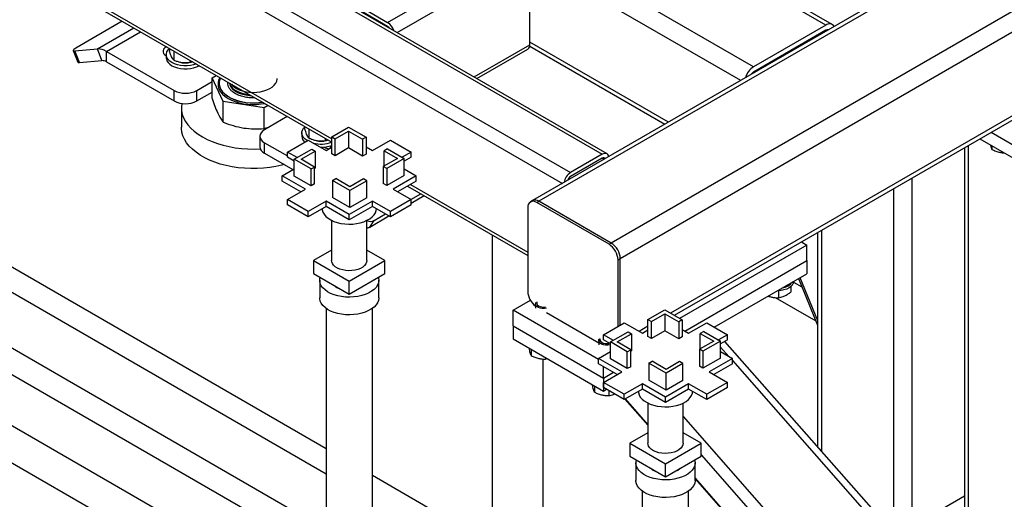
# Model space of a CAD drawing. Header units: millimetres. Extents: x 5 to 589, y 5 to 450.
# Tile 40 of 91: x 510 to 527, y 120 to 128. Entities that reach past the tile are written whole.
import ezdxf

# ---------------------------------------------------------------- set-up
doc = ezdxf.new("R2010")
doc.units = ezdxf.units.MM
doc.layers.add('TRAIT-FORT', color=4, linetype='Continuous', lineweight=25)

msp = doc.modelspace()

# ---------------------------------------------------------------- linework, layer by layer
at = {"layer": 'TRAIT-FORT', "color": 4, "linetype": 'Continuous', "lineweight": 25}
for p, q in [((563.86327, 149.23087), (520.44309, 124.16494)), ((564.16905, 149.05432), (520.59598, 123.90013)), ((497.89212, 137.97768), (519.7551, 125.35645)), ((498.96234, 137.97768), (520.29021, 125.66536)), ((497.66279, 137.84527), (519.61531, 125.17234)), ((520.37128, 125.67339), (499.12449, 137.9389)), ((524.18228, 127.86051), (513.92388, 133.78256)), ((524.07418, 127.84981), (513.92388, 133.70945)), ((522.85108, 127.14372), (513.6395, 132.46145)), ((505.53002, 131.74809), (515.71312, 125.86951)), ((505.57753, 131.77552), (515.71312, 125.92436)), ((528.22892, 130.14487), (519.11189, 124.88172)), ((528.29224, 130.10832), (519.21999, 124.87102)), ((516.65912, 127.89394), (518.95244, 129.21784)), ((516.82129, 127.72275), (519.0671, 129.01923)), ((519.0671, 127.51856), (519.0671, 129.01923)), ((522.63485, 126.91548), (519.0671, 128.9751)), ((531.89677, 129.01154), (521.44704, 122.97904)), ((521.51039, 122.94247), (531.69374, 128.82119)), ((516.12401, 128.20285), (516.65912, 127.89394)), ((516.65912, 127.82773), (516.12401, 128.13664)), ((512.17013, 127.91483), (511.38211, 127.45991)), ((511.74759, 127.44597), (512.36495, 127.80237)), ((524.07418, 127.84981), (522.85108, 127.14372)), ((511.90048, 127.40502), (512.47687, 127.73776)), ((524.07418, 127.76153), (522.85108, 127.05545)), ((524.08728, 127.75396), (524.07417, 127.76152)), ((511.3693, 127.41215), (511.74759, 127.44597)), ((511.82404, 127.24895), (511.74759, 127.44597)), ((512.96695, 127.45484), (512.96695, 127.4139)), ((518.12105, 126.97242), (519.0671, 127.51856)), ((519.06432, 127.49117), (521.3482, 126.17272)), ((521.41154, 126.20928), (519.0671, 127.5627)), ((511.33887, 127.41843), (511.41532, 127.2214)), ((511.44575, 127.21512), (511.3693, 127.41215)), ((511.90048, 127.40502), (513.04714, 126.74307)), ((511.90048, 127.22847), (511.90048, 127.40502)), ((512.91336, 127.32779), (512.91392, 127.32747)), ((512.91392, 127.34987), (512.91392, 127.29469)), ((513.03964, 127.41288), (513.03964, 127.25728)), ((518.16856, 126.94499), (519.03351, 127.44432)), ((511.44575, 127.21512), (511.82404, 127.24895)), ((511.90048, 127.22847), (513.04714, 126.56652)), ((513.28112, 127.21164), (513.28571, 127.21212)), ((513.31094, 127.25626), (513.31094, 127.21531)), ((513.69158, 126.95847), (513.75918, 126.99749)), ((513.87736, 126.55822), (513.69158, 126.95847)), ((513.69158, 126.60877), (513.69158, 126.95847)), ((522.86398, 127.04776), (522.85087, 127.05533)), ((515.61745, 120.68571), (504.93464, 126.85276)), ((513.42936, 126.74307), (513.69158, 126.89444)), ((513.80788, 126.86888), (513.80788, 126.86667)), ((513.04714, 126.56652), (513.04714, 126.74307)), ((513.42936, 126.56652), (513.42936, 126.74307)), ((513.42936, 126.56652), (513.69158, 126.71789)), ((513.16869, 126.45619), (513.16869, 126.12516)), ((514.57069, 126.45097), (513.87736, 126.55822)), ((513.87736, 126.20852), (513.87736, 126.55822)), ((514.63829, 126.49), (514.57069, 126.45097)), ((514.57069, 126.10128), (514.57069, 126.45097)), ((515.61745, 120.25694), (504.93464, 126.42399)), ((514.96129, 126.30353), (514.57602, 126.08111)), ((514.57069, 126.10128), (514.65854, 126.12875)), ((515.26027, 126.09), (515.26027, 126.13094)), ((515.71312, 125.96092), (515.99742, 126.12504)), ((515.99742, 126.12504), (516.29364, 125.95404)), ((514.49686, 125.97079), (514.49686, 125.79424)), ((515.20724, 126.02596), (515.20724, 125.97079)), ((515.33296, 125.93338), (515.33296, 126.08897)), ((515.71312, 125.96092), (515.77046, 125.92782)), ((515.71312, 125.67403), (515.71312, 125.96092)), ((515.77046, 125.92782), (515.99742, 126.05885)), ((515.99742, 126.05885), (516.23631, 125.92094)), ((515.99742, 126.05885), (515.99742, 125.77195)), ((516.29364, 125.95404), (516.23631, 125.92094)), ((516.29364, 125.95404), (516.29364, 125.66714)), ((526.87034, 126.0367), (527.85816, 125.46645)), ((514.57602, 125.86046), (514.96206, 125.63761)), ((514.57602, 125.68391), (514.57602, 125.86046)), ((514.96206, 125.70382), (515.31179, 125.90571)), ((515.31179, 125.90571), (515.61757, 125.72919)), ((515.57444, 125.88774), (515.57903, 125.88821)), ((515.58406, 125.78603), (515.5889, 125.78324)), ((515.60426, 125.93235), (515.60426, 125.89141)), ((515.61757, 125.72919), (515.71312, 125.78435)), ((515.69373, 125.77316), (515.69373, 125.80864)), ((515.77046, 125.64093), (515.77046, 125.92782)), ((516.23631, 125.92094), (516.23631, 125.63405)), ((516.29364, 125.79124), (516.40112, 125.72919)), ((516.40112, 125.72919), (516.70689, 125.90571)), ((516.70689, 125.90571), (517.05663, 125.70382)), ((526.48217, 125.81262), (526.48217, 119.11518)), ((526.6792, 125.92636), (527.85816, 125.24576)), ((526.88442, 125.80789), (526.88442, 125.74751)), ((514.57602, 125.68391), (515.05758, 125.40592)), ((515.12683, 125.6087), (514.96206, 125.70382)), ((514.96206, 125.61554), (514.96206, 125.70382)), ((515.0791, 125.54798), (514.96206, 125.61554)), ((515.0791, 125.58114), (515.37532, 125.75214)), ((515.19376, 125.58114), (515.43265, 125.71904)), ((515.37532, 125.75214), (515.43265, 125.71904)), ((515.43265, 125.71904), (515.43265, 125.43215)), ((515.77046, 125.64093), (515.71312, 125.67403)), ((515.99742, 125.77195), (515.77046, 125.64093)), ((516.23631, 125.63405), (515.99742, 125.77195)), ((516.29364, 125.66714), (516.23631, 125.63405)), ((516.65529, 125.75903), (516.59796, 125.72593)), ((516.59796, 125.72593), (516.82492, 125.59491)), ((516.59796, 125.46388), (516.59796, 125.72593)), ((516.65529, 125.75903), (516.93959, 125.59491)), ((517.05663, 125.70382), (516.90378, 125.61558)), ((517.05663, 125.61554), (516.93959, 125.54798)), ((517.05663, 125.61554), (517.05663, 125.70382)), ((520.29021, 125.66536), (519.7551, 125.35645)), ((526.41884, 125.77606), (526.41884, 118.72558)), ((504.93464, 125.48777), (515.61745, 119.32072)), ((515.0791, 125.29424), (515.0791, 125.58114)), ((515.36339, 125.41702), (515.0791, 125.58114)), ((515.42072, 125.45011), (515.19376, 125.58114)), ((515.36339, 125.41702), (515.42072, 125.45011)), ((515.42072, 125.16322), (515.42072, 125.45011)), ((516.82492, 125.59491), (516.58604, 125.457)), ((516.58604, 125.457), (516.58604, 125.17011)), ((516.64337, 125.4239), (516.58604, 125.457)), ((516.93959, 125.59491), (516.64337, 125.4239)), ((516.93959, 125.30801), (516.93959, 125.59491)), ((520.29021, 125.59916), (519.7551, 125.29024)), ((520.2902, 125.59915), (520.32242, 125.58055)), ((514.87606, 125.30113), (515.0791, 125.41834)), ((515.26784, 125.07496), (514.87606, 125.30113)), ((514.87606, 125.21285), (514.87606, 125.30113)), ((515.36339, 125.13012), (515.0791, 125.29424)), ((515.36339, 125.13012), (515.36339, 125.41702)), ((515.43265, 125.43215), (515.42072, 125.42527)), ((516.64337, 125.4239), (516.64337, 125.13701)), ((516.93959, 125.30801), (516.64337, 125.13701)), ((517.14262, 125.30113), (516.75085, 125.07496)), ((516.93959, 125.41834), (517.14262, 125.30113)), ((517.14262, 125.21285), (517.14262, 125.30113)), ((515.19138, 125.03082), (514.87606, 125.21285)), ((515.42072, 125.16322), (515.36339, 125.13012)), ((515.72505, 125.22201), (515.78238, 125.2551)), ((515.72505, 125.22201), (515.72505, 124.93511)), ((516.02127, 125.051), (515.72505, 125.22201)), ((516.02127, 125.1172), (515.78238, 125.2551)), ((516.24823, 125.24822), (516.02127, 125.1172)), ((516.30556, 125.21512), (516.02127, 125.051)), ((516.30556, 125.21512), (516.24823, 125.24822)), ((516.30556, 124.92823), (516.30556, 125.21512)), ((516.64337, 125.13701), (516.58604, 125.17011)), ((517.14262, 125.21285), (516.82731, 125.03082)), ((516.99661, 125.12856), (519.02888, 123.95536)), ((517.04412, 125.15599), (519.02888, 124.01022)), ((525.52662, 125.26099), (525.52662, 119.37361)), ((515.61745, 118.86705), (504.93464, 125.03411)), ((514.96206, 124.89844), (515.26784, 125.07496)), ((516.02127, 124.76411), (516.02127, 125.051)), ((516.75085, 125.07496), (517.05663, 124.89844)), ((517.05088, 124.90176), (517.22019, 124.9995)), ((517.05663, 124.84044), (517.27617, 124.96718)), ((525.22084, 125.08447), (525.22084, 119.37361)), ((515.31179, 124.69655), (514.96206, 124.89844)), ((514.96206, 124.81017), (514.96206, 124.89844)), ((515.31179, 124.60827), (514.96206, 124.81017)), ((515.61757, 124.87307), (515.31179, 124.69655)), ((515.61757, 124.78479), (515.31179, 124.60827)), ((516.00934, 124.6469), (515.61757, 124.87307)), ((515.61757, 124.78479), (515.61757, 124.87307)), ((516.00934, 124.55862), (515.61757, 124.78479)), ((516.02127, 124.76411), (515.72505, 124.93511)), ((516.40112, 124.87307), (516.00934, 124.6469)), ((516.40112, 124.78479), (516.00934, 124.55862)), ((516.30556, 124.92823), (516.02127, 124.76411)), ((516.70689, 124.69655), (516.40112, 124.87307)), ((516.40112, 124.78479), (516.40112, 124.87307)), ((516.70689, 124.60827), (516.40112, 124.78479)), ((517.05663, 124.89844), (516.70689, 124.69655)), ((517.05663, 124.81017), (516.70689, 124.60827)), ((517.05663, 124.81017), (517.05663, 124.89844)), ((519.11189, 124.88172), (519.07367, 124.85966)), ((519.18177, 124.84895), (519.21999, 124.87102)), ((520.40487, 124.14287), (519.18177, 124.84895)), ((520.44309, 124.16494), (519.21999, 124.87102)), ((515.31179, 124.60827), (515.31179, 124.69655)), ((516.00934, 124.55862), (516.00934, 124.6469)), ((516.35572, 124.43581), (516.68068, 124.62341)), ((516.43216, 124.54458), (516.62469, 124.65572)), ((516.70689, 124.60827), (516.70689, 124.69655)), ((519.02888, 124.76067), (519.02888, 123.34827)), ((515.71205, 124.54718), (515.71205, 123.86861)), ((515.71205, 124.54718), (515.71205, 123.86861)), ((516.30664, 123.86861), (516.30664, 124.54718)), ((516.30664, 123.86861), (516.30664, 124.54718)), ((516.35572, 124.43581), (516.43216, 124.54458)), ((518.42744, 124.30257), (518.42744, 119.06354)), ((523.93441, 124.34183), (523.93441, 120.72286)), ((523.99774, 124.37839), (523.99774, 120.651)), ((515.61745, 118.00472), (504.93464, 124.17177)), ((520.40487, 124.14287), (520.44309, 124.16494)), ((523.7493, 124.13155), (521.59996, 122.89077)), ((523.65973, 124.18326), (523.7493, 124.13155)), ((523.7493, 123.86673), (523.7493, 124.13155)), ((515.71205, 124.04451), (515.40735, 123.86861)), ((516.61134, 123.86861), (516.30664, 124.04451)), ((515.40735, 123.86861), (515.40735, 123.64793)), ((515.40735, 123.86861), (516.00934, 123.52109)), ((516.00934, 123.52109), (516.61134, 123.86861)), ((516.61134, 123.64793), (516.61134, 123.86861)), ((520.55776, 123.87806), (520.59598, 123.90013)), ((520.55776, 122.75592), (520.55776, 123.87806)), ((520.59598, 122.77799), (520.59598, 123.90013)), ((521.68832, 122.67695), (523.7493, 123.86673)), ((523.7493, 123.86673), (523.7493, 123.64604)), ((515.40735, 123.64793), (516.00934, 123.3004)), ((516.00934, 123.3004), (516.61134, 123.64793)), ((522.18524, 122.74313), (523.7493, 123.64604)), ((504.93464, 123.54763), (515.61745, 117.38057)), ((515.50934, 123.53758), (515.50934, 123.23966)), ((515.50934, 123.53758), (515.50934, 123.23966)), ((516.00934, 123.3004), (516.00934, 123.52109)), ((516.50934, 123.23966), (516.50934, 123.53758)), ((516.50934, 123.23966), (516.50934, 123.53758)), ((523.52872, 123.50543), (523.66635, 123.42647)), ((523.60917, 123.56515), (523.93441, 122.77634)), ((523.63618, 123.58074), (523.93441, 122.85745)), ((523.26979, 123.35434), (523.26979, 123.24068)), ((523.47909, 123.42812), (523.47909, 123.33476)), ((518.78044, 123.0283), (519.07366, 123.19757)), ((519.1613, 123.13422), (519.1613, 123.0614)), ((523.21826, 123.24219), (523.90473, 122.84832)), ((515.61745, 123.0604), (515.61745, 104.55658)), ((516.40123, 111.69685), (516.40123, 123.0604)), ((518.78044, 122.76347), (518.78044, 123.0283)), ((520.22714, 122.19313), (518.78044, 123.0283)), ((519.34579, 122.98877), (520.23151, 122.47745)), ((521.0642, 122.87181), (521.3485, 123.03593)), ((521.12153, 122.83871), (521.3485, 122.96973)), ((521.3485, 123.03593), (521.64472, 122.86493)), ((521.3485, 122.96973), (521.58738, 122.83183)), ((521.3485, 122.96973), (521.3485, 122.68284)), ((520.31314, 122.6147), (520.66287, 122.8166)), ((520.66287, 122.8166), (520.96865, 122.64008)), ((521.0642, 122.87181), (521.12153, 122.83871)), ((521.0642, 122.58492), (521.0642, 122.87181)), ((521.12153, 122.55182), (521.12153, 122.83871)), ((521.64472, 122.86493), (521.58738, 122.83183)), ((521.58738, 122.83183), (521.58738, 122.54494)), ((521.64472, 122.86493), (521.64472, 122.57803)), ((521.7522, 122.64008), (522.05797, 122.8166)), ((522.05797, 122.8166), (522.4077, 122.6147)), ((518.78044, 122.76347), (518.78044, 122.54279)), ((518.78044, 122.76347), (520.30932, 121.88087)), ((520.47791, 122.51958), (520.31314, 122.6147)), ((520.31314, 122.52643), (520.31314, 122.6147)), ((520.43017, 122.49203), (520.72639, 122.66303)), ((520.54484, 122.49203), (520.78373, 122.62993)), ((520.72639, 122.66303), (520.78373, 122.62993)), ((520.78373, 122.62993), (520.78373, 122.34304)), ((521.0642, 122.75803), (520.91427, 122.67147)), ((520.96865, 122.64008), (521.0642, 122.69524)), ((521.3485, 122.68284), (521.12153, 122.55182)), ((521.58738, 122.54494), (521.3485, 122.68284)), ((521.64472, 122.70213), (521.7522, 122.64008)), ((522.00637, 122.66991), (521.94904, 122.63682)), ((521.94904, 122.63682), (522.176, 122.50579)), ((521.94904, 122.37477), (521.94904, 122.63682)), ((522.00637, 122.66991), (522.29067, 122.50579)), ((522.4077, 122.6147), (522.25486, 122.52647)), ((522.4077, 122.52643), (522.4077, 122.6147)), ((518.78044, 122.54279), (520.30932, 121.66018)), ((520.23151, 122.5164), (520.23151, 122.44357)), ((520.43017, 122.45887), (520.31314, 122.52643)), ((520.71447, 122.32791), (520.43017, 122.49203)), ((520.43017, 122.20513), (520.43017, 122.49203)), ((520.7718, 122.361), (520.54484, 122.49203)), ((521.12153, 122.55182), (521.0642, 122.58492)), ((521.64472, 122.57803), (521.58738, 122.54494)), ((522.176, 122.50579), (521.93712, 122.36789)), ((522.29067, 122.50579), (521.99445, 122.33479)), ((522.4077, 122.52643), (522.29067, 122.45887)), ((522.29067, 122.2189), (522.29067, 122.50579)), ((526.95468, 117.2957), (522.36612, 122.50243)), ((519.08713, 122.36572), (519.08713, 122.26122)), ((520.22714, 122.21202), (520.43017, 122.32923)), ((520.41601, 122.37142), (520.43017, 122.36521)), ((520.71447, 122.32791), (520.7718, 122.361)), ((520.71447, 122.04101), (520.71447, 122.32791)), ((520.7718, 122.07411), (520.7718, 122.361)), ((520.78373, 122.34304), (520.7718, 122.33616)), ((521.99445, 122.33479), (521.93712, 122.36789)), ((521.93712, 122.36789), (521.93712, 122.08099)), ((521.99445, 122.33479), (521.99445, 122.0479)), ((522.29067, 122.4067), (522.42965, 122.24899)), ((522.29067, 122.32923), (522.4937, 122.21202)), ((519.2923, 118.56426), (519.2923, 122.20481)), ((519.33292, 122.22384), (519.33292, 122.20362)), ((519.33292, 122.20362), (519.35728, 122.20978)), ((520.61891, 121.98585), (520.22714, 122.21202)), ((520.22714, 122.12374), (520.22714, 122.21202)), ((520.54246, 121.94171), (520.22714, 122.12374)), ((520.71447, 122.04101), (520.43017, 122.20513)), ((521.07613, 122.13289), (521.13346, 122.16599)), ((521.07613, 122.13289), (521.07613, 121.846)), ((521.37235, 121.96189), (521.07613, 122.13289)), ((521.37235, 122.02808), (521.13346, 122.16599)), ((521.59931, 122.15911), (521.37235, 122.02808)), ((521.65664, 122.12601), (521.37235, 121.96189)), ((521.65664, 122.12601), (521.59931, 122.15911)), ((521.65664, 121.83912), (521.65664, 122.12601)), ((522.29067, 122.2189), (521.99445, 122.0479)), ((522.4937, 122.21202), (522.10193, 121.98585)), ((522.4937, 122.12374), (522.17838, 121.94171)), ((522.4937, 122.12374), (522.4937, 122.21202)), ((522.4937, 122.17631), (526.87394, 117.20597)), ((520.30932, 121.88087), (520.30932, 122.0763)), ((520.30932, 121.88087), (520.47858, 121.97859)), ((520.31314, 121.80933), (520.61891, 121.98585)), ((520.7718, 122.07411), (520.71447, 122.04101)), ((521.37235, 121.675), (521.37235, 121.96189)), ((521.99445, 122.0479), (521.93712, 122.08099)), ((522.10193, 121.98585), (522.4077, 121.80933)), ((520.30932, 121.88087), (520.30932, 121.66018)), ((520.66287, 121.60743), (520.31314, 121.80933)), ((520.31314, 121.72105), (520.31314, 121.80933)), ((520.96865, 121.78395), (520.66287, 121.60743)), ((521.36042, 121.55779), (520.96865, 121.78395)), ((520.96865, 121.69568), (520.96865, 121.78395)), ((521.37235, 121.675), (521.07613, 121.846)), ((521.7522, 121.78395), (521.36042, 121.55779)), ((521.65664, 121.83912), (521.37235, 121.675)), ((522.05797, 121.60743), (521.7522, 121.78395)), ((521.7522, 121.69568), (521.7522, 121.78395)), ((522.4077, 121.80933), (522.05797, 121.60743)), ((522.4077, 121.72105), (522.4077, 121.80933)), ((520.15735, 121.7479), (520.15735, 121.64339)), ((520.30932, 121.66018), (520.36395, 121.69172)), ((520.66287, 121.51916), (520.31314, 121.72105)), ((520.40314, 121.6691), (520.40314, 121.5858)), ((520.96865, 121.69568), (520.66287, 121.51916)), ((521.36042, 121.46951), (520.96865, 121.69568)), ((521.7522, 121.69568), (521.36042, 121.46951)), ((522.05797, 121.51916), (521.7522, 121.69568)), ((522.4077, 121.72105), (522.05797, 121.51916)), ((520.66287, 121.51916), (520.66287, 121.60743)), ((520.67442, 121.52583), (521.06312, 121.08475)), ((520.67937, 121.52868), (521.06312, 121.09323)), ((521.06312, 121.45807), (521.06312, 120.7795)), ((521.06312, 121.45807), (521.06312, 120.7795)), ((521.36042, 121.46951), (521.36042, 121.55779)), ((521.65772, 120.7795), (521.65772, 121.45807)), ((521.65772, 120.7795), (521.65772, 121.45807)), ((522.05797, 121.51916), (522.05797, 121.60743)), ((521.65772, 121.23059), (527.08405, 115.07323)), ((521.06312, 120.9554), (520.75842, 120.7795)), ((521.96242, 120.7795), (521.65772, 120.9554)), ((520.75842, 120.7795), (520.75842, 120.55882)), ((520.75842, 120.7795), (521.36042, 120.43198)), ((521.36042, 120.43198), (521.96242, 120.7795)), ((521.96242, 120.55882), (521.96242, 120.7795)), ((520.75842, 120.55882), (521.36042, 120.21129)), ((521.36042, 120.21129), (521.96242, 120.55882)), ((521.96242, 120.58413), (527.08405, 114.77252)), ((520.86042, 120.44847), (520.86042, 120.15055)), ((520.86042, 120.44847), (520.86042, 120.15055)), ((521.36042, 120.21129), (521.36042, 120.43198)), ((521.86042, 120.15055), (521.86042, 120.44847)), ((521.86042, 120.15055), (521.86042, 120.44847)), ((520.96853, 117.5966), (516.40123, 120.23324)), ((521.86042, 120.18852), (526.63506, 114.77065)), ((521.86042, 120.18005), (526.60517, 114.79609)), ((520.96853, 119.97129), (520.96853, 106.3058)), ((521.75231, 108.60774), (521.75231, 119.97129)), ((525.52662, 119.37361), (526.41884, 119.88868))]:
    msp.add_line(p, q, dxfattribs=at)
at = {"layer": 'TRAIT-FORT', "color": 4, "linetype": 'Continuous', "lineweight": 25, "flags": 128}
for points in [[(511.38211, 127.45991), (511.36505, 127.44929), (511.35184, 127.43937), (511.34296, 127.43051), (511.33878, 127.42307), (511.33943, 127.41733), (511.34491, 127.41352), (511.355, 127.41177), (511.3693, 127.41215)], [(512.91645, 127.48399), (512.91336, 127.48225), (512.88695, 127.46313), (512.86857, 127.44109), (512.85914, 127.41725), (512.85914, 127.39279), (512.86857, 127.36895), (512.88695, 127.34691), (512.91336, 127.32779)], [(513.41845, 127.1942), (513.37531, 127.18018), (513.32219, 127.16902), (513.26652, 127.16335), (513.20998, 127.16335), (513.15431, 127.16902), (513.10118, 127.18018), (513.05222, 127.1965), (513.00892, 127.21748), (512.97258, 127.24248), (512.94431, 127.27074), (512.92498, 127.30141), (512.91516, 127.33355), (512.91516, 127.36618), (512.92498, 127.39832), (512.94431, 127.42899), (512.96859, 127.45389)], [(512.91392, 127.29469), (512.91516, 127.27838), (512.92498, 127.24624), (512.94431, 127.21557), (512.97258, 127.1873), (513.00892, 127.1623), (513.05222, 127.14133), (513.10118, 127.12501), (513.15431, 127.11385), (513.20998, 127.10818), (513.26652, 127.10818), (513.32219, 127.11385), (513.37531, 127.12501), (513.42427, 127.14133), (513.46758, 127.1623)], [(511.41532, 127.2214), (511.41588, 127.22031), (511.42135, 127.21649), (511.43144, 127.21474), (511.44575, 127.21512)], [(513.82863, 126.9574), (513.81794, 126.93081), (513.80888, 126.88844), (513.80927, 126.84576), (513.81912, 126.80345), (513.83826, 126.76222), (513.86637, 126.72274), (513.903, 126.68566), (513.94754, 126.65159), (513.99926, 126.62109), (514.05731, 126.59465), (514.12075, 126.57272), (514.18852, 126.55565), (514.25952, 126.54373), (514.33257, 126.53714), (514.40648, 126.536), (514.48004, 126.54032), (514.53826, 126.54774)], [(514.01576, 126.84937), (514.02753, 126.83563), (514.06093, 126.80543), (514.10193, 126.77853), (514.14956, 126.75556), (514.20271, 126.73705), (514.26012, 126.72344), (514.32047, 126.71506), (514.38232, 126.71209), (514.44423, 126.7146), (514.50476, 126.72254), (514.56247, 126.73572), (514.61602, 126.75384), (514.66416, 126.77646), (514.70575, 126.80305), (514.73982, 126.833), (514.76557, 126.8656), (514.7824, 126.90009), (514.78991, 126.93566), (514.79031, 126.94612)], [(513.80788, 126.86667), (513.80927, 126.84355), (513.81912, 126.80125), (513.83826, 126.76002), (513.86637, 126.72054), (513.903, 126.68346), (513.94754, 126.64939), (513.99926, 126.61888), (514.05731, 126.59245), (514.12075, 126.57051), (514.18852, 126.55345), (514.25952, 126.54152), (514.33257, 126.53493), (514.40648, 126.53379), (514.48004, 126.53812), (514.54125, 126.54602)], [(513.98124, 126.8693), (513.98643, 126.84785), (514.0025, 126.81325), (514.02753, 126.78046), (514.06093, 126.75026), (514.10193, 126.72336), (514.14956, 126.70038), (514.20271, 126.68188), (514.26012, 126.66827), (514.32047, 126.65989), (514.34742, 126.65791)], [(513.98458, 126.86737), (513.98959, 126.85244), (514.00793, 126.81821), (514.03512, 126.786), (514.0705, 126.75656), (514.11325, 126.73059), (514.16237, 126.70869), (514.21671, 126.69137), (514.27499, 126.67904), (514.32092, 126.67321)], [(513.80927, 126.76218), (513.83372, 126.72042), (513.86722, 126.6808), (513.90922, 126.64398), (513.95903, 126.61057), (514.01584, 126.5811), (514.0787, 126.55608), (514.14659, 126.53589), (514.2184, 126.52089), (514.29294, 126.51131), (514.36899, 126.50731), (514.4453, 126.50896), (514.52062, 126.51623), (514.57678, 126.52551)], [(513.175, 126.52763), (513.17471, 126.52598), (513.16877, 126.46396), (513.17234, 126.40188), (513.1854, 126.34023), (513.20784, 126.27948), (513.2395, 126.22012), (513.28013, 126.1626), (513.3294, 126.10738), (513.38693, 126.0549), (513.45227, 126.00555), (513.52491, 125.95973)], [(514.90912, 125.49162), (514.86891, 125.48105), (514.76841, 125.45887), (514.6649, 125.44191), (514.5592, 125.4303), (514.45214, 125.42413), (514.34455, 125.42344), (514.23728, 125.42825), (514.13117, 125.43851), (514.02703, 125.45414), (513.9257, 125.47502), (513.82797, 125.501), (513.73459, 125.53186), (513.6463, 125.56736), (513.5638, 125.60722), (513.48772, 125.65114), (513.41866, 125.69877), (513.35716, 125.74974), (513.30371, 125.80365), (513.25871, 125.86007), (513.22254, 125.91857), (513.19546, 125.97868), (513.17769, 126.03994), (513.16936, 126.10187), (513.16869, 126.12516)], [(515.29657, 125.89692), (515.2659, 125.91857), (515.23763, 125.94683), (515.21829, 125.9775), (515.20848, 126.00964), (515.20848, 126.04228), (515.21829, 126.07442), (515.23763, 126.10509), (515.26191, 126.12999)], [(513.52491, 125.95973), (513.60429, 125.91779), (513.68977, 125.88007), (513.78069, 125.84686), (513.87634, 125.81842), (513.97597, 125.79496), (514.0788, 125.77669), (514.18403, 125.76373), (514.29083, 125.75619), (514.39836, 125.75413), (514.50557, 125.75755)], [(514.57602, 126.08111), (514.54241, 126.05747), (514.51743, 126.0305), (514.50205, 126.00123), (514.49686, 125.97079), (514.50205, 125.94035), (514.51743, 125.91108), (514.54241, 125.88411), (514.57602, 125.86046)], [(520.40209, 125.62654), (520.39614, 125.64478), (520.38555, 125.66155), (520.37129, 125.67339), (520.35391, 125.67982), (520.33409, 125.68061), (520.31258, 125.67573), (520.29021, 125.66536)], [(515.54993, 124.74574), (515.5518, 124.72522), (515.56278, 124.68702), (515.58327, 124.65015), (515.61285, 124.6154), (515.65087, 124.5835), (515.69654, 124.55513), (515.74887, 124.53091), (515.80676, 124.51135), (515.86896, 124.49686), (515.93415, 124.48775), (516.00095, 124.48422), (516.06793, 124.48634), (516.13365, 124.49406), (516.19673, 124.50723), (516.25582, 124.52557), (516.30965, 124.54867), (516.35708, 124.57605), (516.3971, 124.60713), (516.42885, 124.64123), (516.45167, 124.67765), (516.46505, 124.71559), (516.46876, 124.74574)], [(516.30664, 123.86861), (516.30298, 123.84177), (516.28996, 123.81193), (516.26791, 123.78392), (516.23756, 123.75862), (516.19987, 123.73687), (516.15606, 123.71934), (516.10753, 123.70662), (516.05585, 123.6991), (516.00267, 123.69703), (515.94971, 123.70048), (515.89866, 123.70933), (515.85117, 123.72329), (515.80877, 123.74193), (515.77281, 123.76465), (515.74445, 123.7907), (515.72461, 123.81926), (515.71392, 123.8494), (515.71205, 123.86861)], [(516.30664, 123.86861), (516.30298, 123.84177), (516.28996, 123.81193), (516.26791, 123.78392), (516.23756, 123.75862), (516.19987, 123.73687), (516.15606, 123.71934), (516.10753, 123.70662), (516.05585, 123.6991), (516.00267, 123.69703), (515.94971, 123.70048), (515.89866, 123.70933), (515.85117, 123.72329), (515.80877, 123.74193), (515.77281, 123.76465), (515.74445, 123.7907), (515.72461, 123.81926), (515.71392, 123.8494), (515.71205, 123.86861)], [(516.50252, 123.58511), (516.50562, 123.57276), (516.50927, 123.53255), (516.50319, 123.49243), (516.4875, 123.45319), (516.4625, 123.4156), (516.42868, 123.38038), (516.3867, 123.34822), (516.33737, 123.31974), (516.28166, 123.29551), (516.22065, 123.27598), (516.15553, 123.26155), (516.08756, 123.25249), (516.01807, 123.24898), (515.94841, 123.25109), (515.87993, 123.25878), (515.81398, 123.27189), (515.75182, 123.29017), (515.69468, 123.31327), (515.64367, 123.34073), (515.59977, 123.37203), (515.56384, 123.40654), (515.53658, 123.44361), (515.51853, 123.48251), (515.51003, 123.52248), (515.51125, 123.56274), (515.51617, 123.58511)], [(516.50252, 123.58511), (516.50562, 123.57276), (516.50927, 123.53255), (516.50319, 123.49243), (516.4875, 123.45319), (516.4625, 123.4156), (516.42868, 123.38038), (516.3867, 123.34822), (516.33737, 123.31974), (516.28166, 123.29551), (516.22065, 123.27598), (516.15553, 123.26155), (516.08756, 123.25249), (516.01807, 123.24898), (515.94841, 123.25109), (515.87993, 123.25878), (515.81398, 123.27189), (515.75182, 123.29017), (515.69468, 123.31327), (515.64367, 123.34073), (515.59977, 123.37203), (515.56384, 123.40654), (515.53658, 123.44361), (515.51853, 123.48251), (515.51003, 123.52248), (515.51125, 123.56274), (515.51617, 123.58511)], [(523.50801, 123.45905), (523.4833, 123.43179), (523.45056, 123.40751), (523.41083, 123.387), (523.36539, 123.37091), (523.31571, 123.35977), (523.26339, 123.35392), (523.24188, 123.35311)], [(516.17014, 123.39323), (516.17865, 123.39651), (516.21956, 123.41623)], [(516.21956, 123.41623), (516.25372, 123.43985), (516.25941, 123.44476)], [(516.50934, 123.23966), (516.50927, 123.23462), (516.50319, 123.1945), (516.4875, 123.15527), (516.4625, 123.11767), (516.42868, 123.08245), (516.3867, 123.05029), (516.33737, 123.02182), (516.28166, 122.99758), (516.22065, 122.97806), (516.15553, 122.96363), (516.08756, 122.95457), (516.01807, 122.95106), (515.94841, 122.95317), (515.87993, 122.96085), (515.81398, 122.97396), (515.75182, 122.99224), (515.69468, 123.01534), (515.64367, 123.0428), (515.59977, 123.0741), (515.56384, 123.10862), (515.53658, 123.14568), (515.51853, 123.18458), (515.51003, 123.22455), (515.50934, 123.23966)], [(516.50934, 123.23966), (516.50927, 123.23462), (516.50319, 123.1945), (516.4875, 123.15527), (516.4625, 123.11767), (516.42868, 123.08245), (516.3867, 123.05029), (516.33737, 123.02182), (516.28166, 122.99758), (516.22065, 122.97806), (516.15553, 122.96363), (516.08756, 122.95457), (516.01807, 122.95106), (515.94841, 122.95317), (515.87993, 122.96085), (515.81398, 122.97396), (515.75182, 122.99224), (515.69468, 123.01534), (515.64367, 123.0428), (515.59977, 123.0741), (515.56384, 123.10862), (515.53658, 123.14568), (515.51853, 123.18458), (515.51003, 123.22455), (515.50934, 123.23966)], [(519.34579, 123.0616), (519.31197, 123.05673), (519.27518, 123.05718), (519.23996, 123.06335), (519.20893, 123.07477), (519.18439, 123.09061), (519.16816, 123.10967), (519.16145, 123.13056), (519.16474, 123.15172), (519.17063, 123.16271)], [(519.18546, 123.1696), (519.18172, 123.16044), (519.18132, 123.14044), (519.19115, 123.12126), (519.21033, 123.10461), (519.23716, 123.09196), (519.26926, 123.08444), (519.30377, 123.08271), (519.33096, 123.08561)], [(520.41601, 122.44378), (520.38219, 122.43891), (520.34539, 122.43936), (520.31018, 122.44553), (520.27915, 122.45695), (520.25461, 122.47278), (520.23838, 122.49185), (520.23166, 122.51274), (520.23496, 122.5339), (520.24085, 122.54489)], [(520.25568, 122.55178), (520.25194, 122.54262), (520.25154, 122.52262), (520.26136, 122.50344), (520.28055, 122.48679), (520.30738, 122.47414), (520.33948, 122.46662), (520.37399, 122.46489), (520.40118, 122.46779)], [(520.90101, 121.65663), (520.90288, 121.63611), (520.91385, 121.59791), (520.93435, 121.56104), (520.96392, 121.52628), (521.00195, 121.49439), (521.04762, 121.46602), (521.09995, 121.4418), (521.15784, 121.42224), (521.22004, 121.40774), (521.28523, 121.39864), (521.35203, 121.3951), (521.41901, 121.39722), (521.48473, 121.40495), (521.54781, 121.41812), (521.6069, 121.43645), (521.66073, 121.45956), (521.70816, 121.48694), (521.74818, 121.51801), (521.77993, 121.55212), (521.80274, 121.58854), (521.81613, 121.62648), (521.81984, 121.65663)], [(521.65772, 120.7795), (521.65406, 120.75265), (521.64104, 120.72282), (521.61899, 120.6948), (521.58864, 120.66951), (521.55095, 120.64776), (521.50714, 120.63023), (521.45861, 120.61751), (521.40693, 120.60999), (521.35375, 120.60792), (521.30079, 120.61137), (521.24974, 120.62021), (521.20225, 120.63418), (521.15984, 120.65282), (521.12388, 120.67553), (521.09553, 120.70159), (521.07568, 120.73014), (521.06499, 120.76029), (521.06312, 120.7795)], [(521.65772, 120.7795), (521.65406, 120.75265), (521.64104, 120.72282), (521.61899, 120.6948), (521.58864, 120.66951), (521.55095, 120.64776), (521.50714, 120.63023), (521.45861, 120.61751), (521.40693, 120.60999), (521.35375, 120.60792), (521.30079, 120.61137), (521.24974, 120.62021), (521.20225, 120.63418), (521.15984, 120.65282), (521.12388, 120.67553), (521.09553, 120.70159), (521.07568, 120.73014), (521.06499, 120.76029), (521.06312, 120.7795)], [(521.8536, 120.496), (521.85669, 120.48365), (521.86035, 120.44344), (521.85427, 120.40332), (521.83857, 120.36408), (521.81358, 120.32649), (521.77976, 120.29127), (521.73778, 120.25911), (521.68845, 120.23063), (521.63274, 120.2064), (521.57173, 120.18687), (521.50661, 120.17244), (521.43864, 120.16338), (521.36915, 120.15987), (521.29949, 120.16198), (521.23101, 120.16966), (521.16506, 120.18277), (521.1029, 120.20106), (521.04576, 120.22415), (520.99474, 120.25162), (520.95085, 120.28291), (520.91492, 120.31743), (520.88766, 120.3545), (520.86961, 120.3934), (520.86111, 120.43337), (520.86232, 120.47363), (520.86724, 120.496)], [(521.8536, 120.496), (521.85669, 120.48365), (521.86035, 120.44344), (521.85427, 120.40332), (521.83857, 120.36408), (521.81358, 120.32649), (521.77976, 120.29127), (521.73778, 120.25911), (521.68845, 120.23063), (521.63274, 120.2064), (521.57173, 120.18687), (521.50661, 120.17244), (521.43864, 120.16338), (521.36915, 120.15987), (521.29949, 120.16198), (521.23101, 120.16966), (521.16506, 120.18277), (521.1029, 120.20106), (521.04576, 120.22415), (520.99474, 120.25162), (520.95085, 120.28291), (520.91492, 120.31743), (520.88766, 120.3545), (520.86961, 120.3934), (520.86111, 120.43337), (520.86232, 120.47363), (520.86724, 120.496)], [(521.52121, 120.30411), (521.52973, 120.3074), (521.57064, 120.32711)], [(521.57064, 120.32711), (521.6048, 120.35073), (521.61048, 120.35565)], [(521.86042, 120.15055), (521.86035, 120.14551), (521.85427, 120.10539), (521.83857, 120.06615), (521.81358, 120.02856), (521.77976, 119.99334), (521.73778, 119.96118), (521.68845, 119.9327), (521.63274, 119.90847), (521.57173, 119.88895), (521.50661, 119.87451), (521.43864, 119.86546), (521.36915, 119.86195), (521.29949, 119.86405), (521.23101, 119.87174), (521.16506, 119.88485), (521.1029, 119.90313), (521.04576, 119.92623), (520.99474, 119.95369), (520.95085, 119.98499), (520.91492, 120.0195), (520.88766, 120.05657), (520.86961, 120.09547), (520.86111, 120.13544), (520.86042, 120.15055)], [(521.86042, 120.15055), (521.86035, 120.14551), (521.85427, 120.10539), (521.83857, 120.06615), (521.81358, 120.02856), (521.77976, 119.99334), (521.73778, 119.96118), (521.68845, 119.9327), (521.63274, 119.90847), (521.57173, 119.88895), (521.50661, 119.87451), (521.43864, 119.86546), (521.36915, 119.86195), (521.29949, 119.86405), (521.23101, 119.87174), (521.16506, 119.88485), (521.1029, 119.90313), (521.04576, 119.92623), (520.99474, 119.95369), (520.95085, 119.98499), (520.91492, 120.0195), (520.88766, 120.05657), (520.86961, 120.09547), (520.86111, 120.13544), (520.86042, 120.15055)]]:
    msp.add_lwpolyline(points, dxfattribs=at)
at = {"layer": 'TRAIT-FORT', "color": 4, "linetype": 'Continuous', "lineweight": 25}
for centre, radius, start, end in [((516.52369, 127.68295), 0.25071, 16.970983, 57.303846), ((516.60032, 127.73238), 0.11202, 35.758867, 58.339246), ((524.13377, 127.77805), 0.09327, 31.455849, 129.708513), ((524.1077, 127.71213), 0.0597, 81.053093, 124.161456), ((511.75851, 127.18087), 0.26533, 57.650718, 92.357762), ((518.98764, 127.50979), 0.07994, 305.013333, 6.298847), ((511.82949, 127.11639), 0.13266, 57.650718, 92.357762), ((513.23831, 127.62626), 0.41682, 261.304529, 275.894805), ((523.03165, 126.86241), 0.33428, 122.696154, 163.029017), ((513.99936, 126.85154), 0.21005, 148.277542, 205.177287), ((522.92948, 126.92832), 0.14936, 121.660754, 144.241133), ((513.23825, 127.11191), 0.41541, 242.609672, 297.390328), ((513.23825, 126.93536), 0.41541, 242.609672, 297.390328), ((515.34289, 125.97647), 0.13577, 182.398644, 229.681196), ((514.63212, 125.80773), 0.13593, 185.694799, 245.625342), ((515.5309, 126.36546), 0.52714, 255.607994, 290.223732), ((515.53163, 126.30235), 0.41682, 261.304529, 275.894805), ((515.5348, 126.29407), 0.51058, 268.707616, 290.442185), ((515.70847, 126.00141), 0.24879, 241.276032, 259.898959), ((520.31261, 125.57212), 0.03511, 33.897235, 129.647641), ((519.89355, 125.14299), 0.25442, 122.967574, 169.707992), ((519.82272, 125.18488), 0.1252, 122.692628, 162.134761), ((519.12209, 124.77578), 0.09442, 50.796715, 189.214037), ((519.15666, 124.78261), 0.10875, 54.382423, 114.307119), ((516.37361, 124.66371), 0.13274, 240.594685, 296.173232), ((516.30251, 124.53156), 0.10954, 272.162528, 299.06301), ((520.22582, 123.86296), 0.33228, 2.605478, 57.394522), ((520.26404, 123.88502), 0.33228, 2.605478, 57.394522), ((523.29929, 123.67521), 0.26991, 277.99053, 322.004093), ((523.41983, 123.52619), 0.11083, 322.714208, 356.650323), ((515.94399, 123.66164), 0.28488, 229.579446, 250.425931), ((519.3656, 123.36505), 0.33714, 182.853153, 232.699999), ((521.29507, 120.57253), 0.28488, 229.579446, 250.425931)]:
    msp.add_arc(centre, radius, start, end, dxfattribs=at)
for points, knots in [([(513.00329, 127.31352), (512.99816, 127.32542), (512.98777, 127.34953), (512.97571, 127.38549), (512.96884, 127.40775), (512.96695, 127.4139)], [0, 0, 0, 0, 0.413688, 0.83802774, 1, 1, 1, 1]), ([(513.03964, 127.25728), (513.03382, 127.26372), (513.02201, 127.27677), (513.00959, 127.30116), (513.00329, 127.31352)], [0, 0, 0, 0, 0.49324437, 1, 1, 1, 1]), ([(513.17529, 127.21423), (513.15615, 127.21804), (513.11736, 127.22576), (513.07234, 127.24269), (513.04672, 127.25412), (513.03964, 127.25728)], [0, 0, 0, 0, 0.413688, 0.83802774, 1, 1, 1, 1]), ([(513.31094, 127.21531), (513.28921, 127.21257), (513.24514, 127.207), (513.19879, 127.2118), (513.17529, 127.21423)], [0, 0, 0, 0, 0.49324437, 1, 1, 1, 1]), ([(513.35981, 127.22805), (513.34863, 127.22436), (513.33207, 127.21891), (513.31612, 127.2162), (513.31094, 127.21531)], [0, 0, 0, 0, 0.67563304, 1, 1, 1, 1]), ([(513.96721, 126.80427), (513.96135, 126.81919), (513.95097, 126.84565), (513.95373, 126.8727), (513.95493, 126.88449)], [0, 0, 0, 0, 0.56390532, 1, 1, 1, 1]), ([(514.41296, 126.62008), (514.38697, 126.61976), (514.33182, 126.61909), (514.24847, 126.6303), (514.16717, 126.65111), (514.09494, 126.68131), (514.03634, 126.71856), (513.99225, 126.75991), (513.97539, 126.78977), (513.96721, 126.80427)], [0, 0, 0, 0, 0.13108445, 0.27815001, 0.42833651, 0.57852301, 0.72558857, 0.86678408, 1, 1, 1, 1]), ([(513.69158, 126.60877), (513.70667, 126.5636), (513.73711, 126.47243), (513.76859, 126.39991), (513.78447, 126.36331)], [0, 0, 0, 0, 0.49545796, 1, 1, 1, 1]), ([(513.78447, 126.36331), (513.80003, 126.33207), (513.83151, 126.26887), (513.86196, 126.22879), (513.87736, 126.20852)], [0, 0, 0, 0, 0.494510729, 1, 1, 1, 1]), ([(513.87736, 126.20852), (513.93366, 126.18714), (514.04729, 126.14399), (514.16475, 126.12111), (514.22402, 126.10957)], [0, 0, 0, 0, 0.495457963, 1, 1, 1, 1]), ([(514.22402, 126.10957), (514.28211, 126.10286), (514.39957, 126.08931), (514.51323, 126.09726), (514.57069, 126.10128)], [0, 0, 0, 0, 0.494510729, 1, 1, 1, 1]), ([(515.29661, 125.98962), (515.29148, 126.00152), (515.28109, 126.02563), (515.26903, 126.06158), (515.26216, 126.08385), (515.26027, 126.09)], [0, 0, 0, 0, 0.41368801, 0.83802774, 1, 1, 1, 1]), ([(515.33296, 125.93338), (515.32714, 125.93981), (515.31533, 125.95287), (515.30291, 125.97726), (515.29661, 125.98962)], [0, 0, 0, 0, 0.49324437, 1, 1, 1, 1]), ([(515.46861, 125.89032), (515.44947, 125.89414), (515.41068, 125.90186), (515.36566, 125.91878), (515.34004, 125.93022), (515.33296, 125.93338)], [0, 0, 0, 0, 0.41368801, 0.83802774, 1, 1, 1, 1]), ([(515.60426, 125.89141), (515.58253, 125.88866), (515.53846, 125.88309), (515.4921, 125.88789), (515.46861, 125.89032)], [0, 0, 0, 0, 0.49324437, 1, 1, 1, 1]), ([(515.65313, 125.90414), (515.64195, 125.90046), (515.62539, 125.89501), (515.60944, 125.89229), (515.60426, 125.89141)], [0, 0, 0, 0, 0.67563304, 1, 1, 1, 1]), ([(526.88442, 125.74751), (526.88125, 125.75597), (526.87486, 125.77309), (526.86763, 125.79876), (526.86374, 125.81743), (526.86317, 125.82015)], [0, 0, 0, 0, 0.45530275, 0.9204786, 1, 1, 1, 1]), ([(526.88442, 125.74751), (526.90576, 125.73764), (526.9489, 125.7177), (527.01271, 125.69953), (527.05908, 125.69173), (527.08213, 125.69128), (527.08657, 125.69119)], [0, 0, 0, 0, 0.32256597, 0.65212668, 0.93298957, 1, 1, 1, 1]), ([(523.26979, 123.24068), (523.29642, 123.24594), (523.34046, 123.25465), (523.40434, 123.2844), (523.44731, 123.31141), (523.47203, 123.32957), (523.47909, 123.33476)], [0, 0, 0, 0, 0.38554949, 0.63764185, 0.89654625, 1, 1, 1, 1]), ([(523.09522, 123.26845), (523.11534, 123.26191), (523.15456, 123.24918), (523.21346, 123.24105), (523.2509, 123.2408), (523.26979, 123.24068)], [0, 0, 0, 0, 0.34303453, 0.66850722, 1, 1, 1, 1]), ([(519.08713, 122.26122), (519.08396, 122.26953), (519.07756, 122.28633), (519.06808, 122.32241), (519.06079, 122.35624), (519.05697, 122.37777), (519.0559, 122.38376)], [0, 0, 0, 0, 0.30981395, 0.6263461, 0.89610563, 1, 1, 1, 1]), ([(519.08713, 122.26122), (519.10846, 122.25138), (519.15159, 122.23149), (519.21549, 122.21293), (519.27658, 122.20387), (519.31403, 122.2037), (519.33292, 122.20362)], [0, 0, 0, 0, 0.26460494, 0.53494775, 0.76534313, 1, 1, 1, 1]), ([(520.15735, 121.64339), (520.15418, 121.6517), (520.14778, 121.6685), (520.1383, 121.70459), (520.13101, 121.73842), (520.12718, 121.75995), (520.12612, 121.76594)], [0, 0, 0, 0, 0.30981395, 0.6263461, 0.89610563, 1, 1, 1, 1]), ([(520.15735, 121.64339), (520.17868, 121.63356), (520.22181, 121.61367), (520.28571, 121.59511), (520.34679, 121.58605), (520.38424, 121.58588), (520.40314, 121.5858)], [0, 0, 0, 0, 0.26460494, 0.53494775, 0.76534313, 1, 1, 1, 1]), ([(520.40314, 121.5858), (520.42974, 121.59019), (520.46153, 121.59545), (520.49418, 121.61093), (520.49952, 121.61346)], [0, 0, 0, 0, 0.83660226, 1, 1, 1, 1])]:
    msp.add_open_spline(points, degree=3, knots=knots, dxfattribs=at)

doc.saveas('drawing.dxf')
